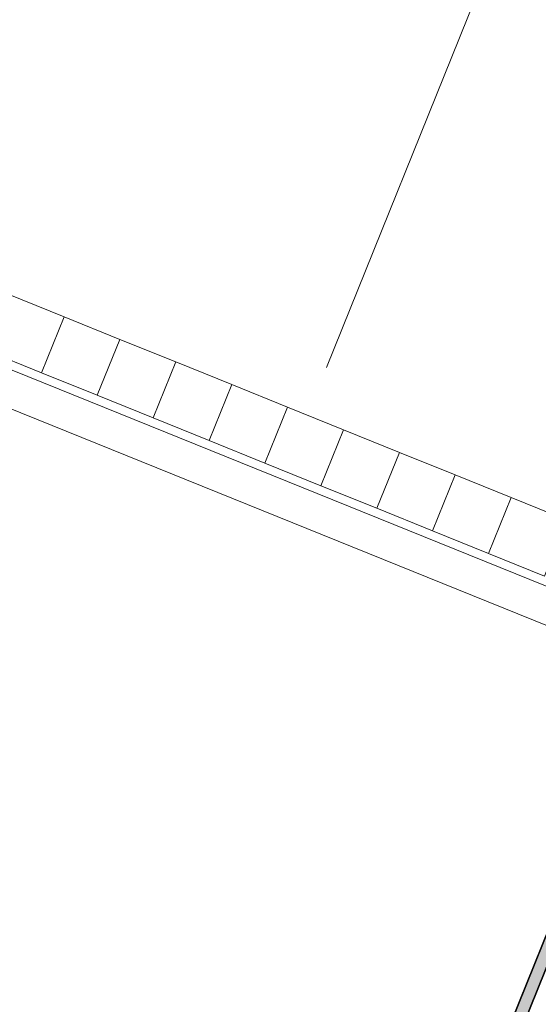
# Model space of a CAD drawing. Header units: millimetres. Extents: x -526411 to -400573, y 47353 to 130199.
# Tile 62 of 256: x -499685 to -495383, y 70865 to 79025. Entities that reach past the tile are written whole.
import ezdxf

# ---------------------------------------------------------------- set-up
doc = ezdxf.new("R2010")
doc.units = ezdxf.units.MM
doc.layers.add('01_ALGEMEEN', color=7, linetype='Continuous', lineweight=18)
doc.layers.add('m-pg-03_AI_dwg', color=8, linetype='Continuous', lineweight=18)

# ---------------------------------------------------------------- blocks, each defined once
blk = doc.blocks.new('m-pg-03_AI_dwg_block 45-639013-3e Verdieping - Percelen telling LI')
at = {"layer": '01_ALGEMEEN', "color": 253, "lineweight": 25}
blk.add_line((-1471.3, -999.02), (-1059.9, 19.25), dxfattribs=at)
blk = doc.blocks.new('m-pg-03_AI_dwg_block 46-639014-3e Verdieping - Percelen telling LI')
at = {"layer": '01_ALGEMEEN', "color": 253, "lineweight": 25}
blk.add_line((-1477.16, -1001.5), (-1062.38, 25.11), dxfattribs=at)
blk = doc.blocks.new('m-pg-03_AI_dwg_block 1613-640581-3e Verdieping - Percelen telling LI')
at = {"layer": '01_ALGEMEEN', "color": 253, "lineweight": 25}
blk.add_line((-1059.9, 19.25), (-1471.3, -999.02), dxfattribs=at)
at = {"layer": '01_ALGEMEEN', "color": 253, "lineweight": 25, "flags": 128}
blk.add_lwpolyline([(-1471.3, -999.02), (-1477.16, -1001.5), (-1062.38, 25.12)], dxfattribs=at)
blk = doc.blocks.new('m-pg-03_AI_dwg_block 1614-640582-3e Verdieping - Percelen telling LI')
at = {"layer": '01_ALGEMEEN'}
blk.add_hatch(color=10, dxfattribs=at).paths.add_polyline_path([(-1477.16, -1001.5), (-1471.3, -999.02), (-1059.9, 19.25), (-1062.38, 25.12), (-1465.01, -971.43)], flags=0)
at = {"layer": '01_ALGEMEEN', "color": 133}
blk.add_line((-1059.9, 19.25), (-1471.3, -999.02), dxfattribs=at)
at = {"layer": '01_ALGEMEEN', "color": 133, "flags": 128}
blk.add_lwpolyline([(-1471.3, -999.02), (-1477.16, -1001.5), (-1062.38, 25.12)], dxfattribs=at)
blk = doc.blocks.new('m-pg-03_AI_dwg_block 1615-640583-3e Verdieping - Percelen telling LI')
at = {"layer": '01_ALGEMEEN', "color": 213, "lineweight": 13}
blk.add_line((-1477.16, -1001.5), (-1062.38, 25.12), dxfattribs=at)
blk = doc.blocks.new('m-pg-03_AI_dwg_block 1616-640584-3e Verdieping - Percelen telling LI')
at = {"layer": '01_ALGEMEEN', "color": 213, "lineweight": 13}
blk.add_line((-1059.9, 19.25), (-1471.3, -999.02), dxfattribs=at)
blk = doc.blocks.new('m-pg-03_AI_dwg_block 1617-640585-3e Verdieping - Percelen telling LI')
at = {"layer": '01_ALGEMEEN', "color": 133}
blk.add_line((-1477.16, -1001.5), (-1062.38, 25.12), dxfattribs=at)
blk = doc.blocks.new('m-pg-03_AI_dwg_block 1618-640586-3e Verdieping - Percelen telling LI')
at = {"layer": '01_ALGEMEEN', "color": 133}
blk.add_line((-1059.9, 19.25), (-1471.3, -999.02), dxfattribs=at)
blk = doc.blocks.new('m-pg-03_AI_dwg_block 2006-640973-3e Verdieping - Percelen telling LI')
at = {"layer": '01_ALGEMEEN', "color": 133, "flags": 128}
blk.add_lwpolyline([(-1287.8, -532.8), (-2728.16, 49.22), (-2513.69, 581.31), (-1072.89, -0.88)], dxfattribs=at)
blk = doc.blocks.new('m-pg-03_AI_dwg_block 2007-640974-3e Verdieping - Percelen telling LI')
at = {"layer": '01_ALGEMEEN', "color": 133, "flags": 128}
blk.add_lwpolyline([(-1282.74, -520.28), (-2710.59, 56.68), (-2506.22, 563.72), (-1077.95, -13.41)], dxfattribs=at)
blk = doc.blocks.new('m-pg-03_AI_dwg_block 2045-641011-3e Verdieping - Percelen telling LI')
at = {"layer": '01_ALGEMEEN', "color": 213, "lineweight": 13}
blk.add_line((-1410.07, -420.37), (-1339.68, -246.07), dxfattribs=at)
blk = doc.blocks.new('m-pg-03_AI_dwg_block 2046-641012-3e Verdieping - Percelen telling LI')
at = {"layer": '01_ALGEMEEN', "color": 253, "lineweight": 25}
blk.add_line((-1339.68, -246.07), (-1331.79, -273.94), dxfattribs=at)
blk = doc.blocks.new('m-pg-03_AI_dwg_block 2047-641013-3e Verdieping - Percelen telling LI')
at = {"layer": '01_ALGEMEEN', "color": 253, "lineweight": 25}
blk.add_line((-1339.68, -246.07), (-1363.87, -260.65), dxfattribs=at)
blk = doc.blocks.new('m-pg-03_AI_dwg_block 2044-641014-3e Verdieping - Percelen telling LI')
for name in ['m-pg-03_AI_dwg_block 2045-641011-3e Verdieping - Percelen telling LI', 'm-pg-03_AI_dwg_block 2047-641013-3e Verdieping - Percelen telling LI', 'm-pg-03_AI_dwg_block 2046-641012-3e Verdieping - Percelen telling LI']:
    blk.add_blockref(name, (0, 0))
blk = doc.blocks.new('m-pg-03_AI_dwg_block 2005-641148-3e Verdieping - Percelen telling LI')
for name in ['m-pg-03_AI_dwg_block 2006-640973-3e Verdieping - Percelen telling LI', 'm-pg-03_AI_dwg_block 2007-640974-3e Verdieping - Percelen telling LI', 'm-pg-03_AI_dwg_block 2044-641014-3e Verdieping - Percelen telling LI']:
    blk.add_blockref(name, (0, 0))
blk = doc.blocks.new('m-pg-03_AI_dwg_block 2-641149-3e Verdieping - Percelen telling LI')
for name in ['m-pg-03_AI_dwg_block 2005-641148-3e Verdieping - Percelen telling LI', 'm-pg-03_AI_dwg_block 1613-640581-3e Verdieping - Percelen telling LI', 'm-pg-03_AI_dwg_block 1614-640582-3e Verdieping - Percelen telling LI', 'm-pg-03_AI_dwg_block 1615-640583-3e Verdieping - Percelen telling LI', 'm-pg-03_AI_dwg_block 1617-640585-3e Verdieping - Percelen telling LI', 'm-pg-03_AI_dwg_block 46-639014-3e Verdieping - Percelen telling LI', 'm-pg-03_AI_dwg_block 45-639013-3e Verdieping - Percelen telling LI', 'm-pg-03_AI_dwg_block 1616-640584-3e Verdieping - Percelen telling LI', 'm-pg-03_AI_dwg_block 1618-640586-3e Verdieping - Percelen telling LI']:
    blk.add_blockref(name, (0, 0))
blk = doc.blocks.new('m-pg-03_AI_dwg_block 4471-643439-3e Verdieping - Percelen telling LI')
at = {"layer": '01_ALGEMEEN', "color": 9, "lineweight": 9, "flags": 128}
blk.add_lwpolyline([(-1528.99, -393.01), (-1508.11, -401.45), (-1516.55, -422.32), (-1537.42, -413.89)], close=True, dxfattribs=at)
blk = doc.blocks.new('m-pg-03_AI_dwg_block 4470-643440-3e Verdieping - Percelen telling LI')
blk.add_blockref('m-pg-03_AI_dwg_block 4471-643439-3e Verdieping - Percelen telling LI', (0, 0))
blk = doc.blocks.new('m-pg-03_AI_dwg_block 4473-643441-3e Verdieping - Percelen telling LI')
at = {"layer": '01_ALGEMEEN', "color": 9, "lineweight": 9, "flags": 128}
blk.add_lwpolyline([(-1508.11, -401.45), (-1487.24, -409.88), (-1495.67, -430.76), (-1516.55, -422.32)], close=True, dxfattribs=at)
blk = doc.blocks.new('m-pg-03_AI_dwg_block 4472-643442-3e Verdieping - Percelen telling LI')
blk.add_blockref('m-pg-03_AI_dwg_block 4473-643441-3e Verdieping - Percelen telling LI', (0, 0))
blk = doc.blocks.new('m-pg-03_AI_dwg_block 4475-643443-3e Verdieping - Percelen telling LI')
at = {"layer": '01_ALGEMEEN', "color": 9, "lineweight": 9, "flags": 128}
blk.add_lwpolyline([(-1487.24, -409.88), (-1466.36, -418.32), (-1474.8, -439.19), (-1495.67, -430.76)], close=True, dxfattribs=at)
blk = doc.blocks.new('m-pg-03_AI_dwg_block 4474-643444-3e Verdieping - Percelen telling LI')
blk.add_blockref('m-pg-03_AI_dwg_block 4475-643443-3e Verdieping - Percelen telling LI', (0, 0))
blk = doc.blocks.new('m-pg-03_AI_dwg_block 4477-643445-3e Verdieping - Percelen telling LI')
at = {"layer": '01_ALGEMEEN', "color": 9, "lineweight": 9, "flags": 128}
blk.add_lwpolyline([(-1466.36, -418.32), (-1445.48, -426.75), (-1453.92, -447.63), (-1474.8, -439.19)], close=True, dxfattribs=at)
blk = doc.blocks.new('m-pg-03_AI_dwg_block 4476-643446-3e Verdieping - Percelen telling LI')
blk.add_blockref('m-pg-03_AI_dwg_block 4477-643445-3e Verdieping - Percelen telling LI', (0, 0))
blk = doc.blocks.new('m-pg-03_AI_dwg_block 4479-643447-3e Verdieping - Percelen telling LI')
at = {"layer": '01_ALGEMEEN', "color": 9, "lineweight": 9, "flags": 128}
blk.add_lwpolyline([(-1445.48, -426.75), (-1424.61, -435.18), (-1433.04, -456.06), (-1453.92, -447.63)], close=True, dxfattribs=at)
blk = doc.blocks.new('m-pg-03_AI_dwg_block 4478-643448-3e Verdieping - Percelen telling LI')
blk.add_blockref('m-pg-03_AI_dwg_block 4479-643447-3e Verdieping - Percelen telling LI', (0, 0))
blk = doc.blocks.new('m-pg-03_AI_dwg_block 4481-643449-3e Verdieping - Percelen telling LI')
at = {"layer": '01_ALGEMEEN', "color": 9, "lineweight": 9, "flags": 128}
blk.add_lwpolyline([(-1424.61, -435.18), (-1403.73, -443.62), (-1412.17, -464.49), (-1433.04, -456.06)], close=True, dxfattribs=at)
blk = doc.blocks.new('m-pg-03_AI_dwg_block 4480-643450-3e Verdieping - Percelen telling LI')
blk.add_blockref('m-pg-03_AI_dwg_block 4481-643449-3e Verdieping - Percelen telling LI', (0, 0))
blk = doc.blocks.new('m-pg-03_AI_dwg_block 4483-643451-3e Verdieping - Percelen telling LI')
at = {"layer": '01_ALGEMEEN', "color": 9, "lineweight": 9, "flags": 128}
blk.add_lwpolyline([(-1403.73, -443.62), (-1382.86, -452.05), (-1391.29, -472.93), (-1412.17, -464.49)], close=True, dxfattribs=at)
blk = doc.blocks.new('m-pg-03_AI_dwg_block 4482-643452-3e Verdieping - Percelen telling LI')
blk.add_blockref('m-pg-03_AI_dwg_block 4483-643451-3e Verdieping - Percelen telling LI', (0, 0))
blk = doc.blocks.new('m-pg-03_AI_dwg_block 4485-643453-3e Verdieping - Percelen telling LI')
at = {"layer": '01_ALGEMEEN', "color": 9, "lineweight": 9, "flags": 128}
blk.add_lwpolyline([(-1382.86, -452.05), (-1361.98, -460.49), (-1370.41, -481.36), (-1391.29, -472.93)], close=True, dxfattribs=at)
blk = doc.blocks.new('m-pg-03_AI_dwg_block 4484-643454-3e Verdieping - Percelen telling LI')
blk.add_blockref('m-pg-03_AI_dwg_block 4485-643453-3e Verdieping - Percelen telling LI', (0, 0))
blk = doc.blocks.new('m-pg-03_AI_dwg_block 4487-643455-3e Verdieping - Percelen telling LI')
at = {"layer": '01_ALGEMEEN', "color": 9, "lineweight": 9, "flags": 128}
blk.add_lwpolyline([(-1361.98, -460.49), (-1341.1, -468.92), (-1349.54, -489.8), (-1370.41, -481.36)], close=True, dxfattribs=at)
blk = doc.blocks.new('m-pg-03_AI_dwg_block 4486-643456-3e Verdieping - Percelen telling LI')
blk.add_blockref('m-pg-03_AI_dwg_block 4487-643455-3e Verdieping - Percelen telling LI', (0, 0))
blk = doc.blocks.new('m-pg-03_AI_dwg_block 4489-643457-3e Verdieping - Percelen telling LI')
at = {"layer": '01_ALGEMEEN', "color": 9, "lineweight": 9, "flags": 128}
blk.add_lwpolyline([(-1341.1, -468.92), (-1320.23, -477.36), (-1328.66, -498.23), (-1349.54, -489.8)], close=True, dxfattribs=at)
blk = doc.blocks.new('m-pg-03_AI_dwg_block 4488-643458-3e Verdieping - Percelen telling LI')
blk.add_blockref('m-pg-03_AI_dwg_block 4489-643457-3e Verdieping - Percelen telling LI', (0, 0))
blk = doc.blocks.new('m-pg-03_AI_dwg-638970-3e Verdieping - Percelen telling LI')
for name in ['m-pg-03_AI_dwg_block 2-641149-3e Verdieping - Percelen telling LI', 'm-pg-03_AI_dwg_block 4470-643440-3e Verdieping - Percelen telling LI', 'm-pg-03_AI_dwg_block 4472-643442-3e Verdieping - Percelen telling LI', 'm-pg-03_AI_dwg_block 4474-643444-3e Verdieping - Percelen telling LI', 'm-pg-03_AI_dwg_block 4476-643446-3e Verdieping - Percelen telling LI', 'm-pg-03_AI_dwg_block 4478-643448-3e Verdieping - Percelen telling LI', 'm-pg-03_AI_dwg_block 4480-643450-3e Verdieping - Percelen telling LI', 'm-pg-03_AI_dwg_block 4482-643452-3e Verdieping - Percelen telling LI', 'm-pg-03_AI_dwg_block 4484-643454-3e Verdieping - Percelen telling LI', 'm-pg-03_AI_dwg_block 4486-643456-3e Verdieping - Percelen telling LI', 'm-pg-03_AI_dwg_block 4488-643458-3e Verdieping - Percelen telling LI']:
    blk.add_blockref(name, (0, 0))

msp = doc.modelspace()

# ---------------------------------------------------------------- block references
at = {"layer": 'm-pg-03_AI_dwg', "color": 133, "xscale": 22.2068924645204, "yscale": 22.2068924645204, "zscale": 22.2068924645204}
msp.add_blockref('m-pg-03_AI_dwg-638970-3e Verdieping - Percelen telling LI', (-465826.5, 85478), dxfattribs=at)

doc.saveas('drawing.dxf')
